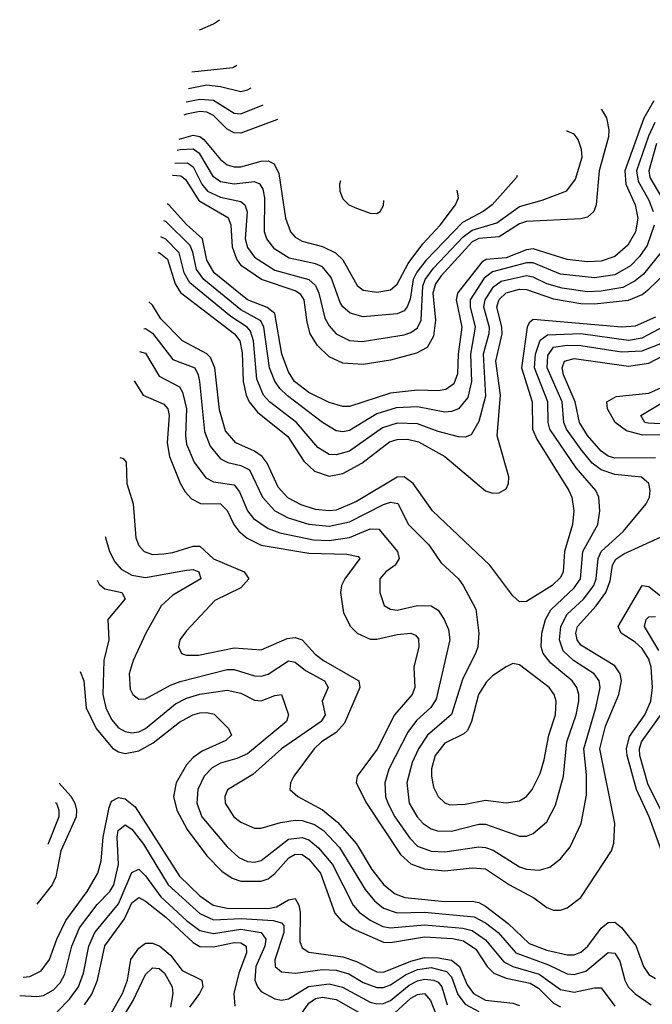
# Model space of a CAD drawing. Header units: inches. Extents: x 1305375 to 1407406, y 744550 to 841633.
# Tile 167 of 256: x 1310760 to 1312620, y 822719 to 825614. Entities that reach past the tile are written whole.
import ezdxf

# ---------------------------------------------------------------- set-up
doc = ezdxf.new("R2010")
doc.units = ezdxf.units.IN
doc.header["$MEASUREMENT"] = 0
doc.layers.add('B3812', color=7, linetype='Continuous')

msp = doc.modelspace()

# ---------------------------------------------------------------- linework, layer by layer
at = {"layer": 'B3812', "color": 5}
for points, elevation in [([(1311288.5, 825583.4), (1311290, 825583.8), (1311330, 825602.2), (1311347.3, 825614.1)], 2520), ([(1311265.6, 825460.3), (1311386.2, 825473.8), (1311398, 825479.9)], 2480), ([(1311256.5, 825411.8), (1311310, 825422.2), (1311350, 825418), (1311410, 825402.9), (1311430, 825407.5), (1311440.7, 825413.4)], 2460), ([(1311249.2, 825372.2), (1311250, 825372.6), (1311290, 825380), (1311330, 825377.2), (1311390, 825338.9), (1311410, 825336.8), (1311475.4, 825363.8)], 2440), ([(1312624.4, 825375.6), (1312595.4, 825324.6), (1312539.3, 825170), (1312542.2, 825130), (1312569.5, 825070), (1312577.8, 825030), (1312571, 824990), (1312548.7, 824951.3), (1312510, 824917.8), (1312470, 824903.6), (1312430, 824901.7), (1312370, 824908.8), (1312270, 824939.8), (1312250, 824937.7), (1312190, 824914), (1312131.2, 824908.8), (1312118.6, 824901.4), (1312047.4, 824810), (1312043.2, 824790), (1312059.9, 824710), (1312049.2, 824630), (1312047.5, 824572.5), (1312036.3, 824543.7), (1312013.2, 824526.8), (1311990, 824522.8), (1311930, 824524.6), (1311850, 824515.8), (1311730, 824476.7), (1311710, 824476.2), (1311670, 824488.7), (1311610, 824517.6), (1311567.7, 824550), (1311550, 824578.9), (1311530.6, 824630.6), (1311509.8, 824750), (1311487.5, 824767.5), (1311429.8, 824789.8), (1311331.8, 824870), (1311310, 824907.2), (1311297.4, 824970), (1311250, 825011.9), (1311198.4, 825070), (1311193.4, 825072.8)], 2280), ([(1312468.4, 825351.4), (1312470.3, 825350.3), (1312485.2, 825325.2), (1312492.7, 825290), (1312491.4, 825270), (1312463.5, 825170), (1312455.4, 825070), (1312448, 825050), (1312430, 825033.5), (1312410, 825028), (1312250, 825020.2), (1312230, 825013.4), (1312170, 824976), (1312110, 824970.6), (1312090, 824961.3), (1311998.8, 824861.2), (1311982.4, 824837.6), (1311975.2, 824810), (1311982.7, 824730), (1311976.3, 824683.7), (1311957.7, 824650), (1311926.9, 824633.1), (1311850, 824613), (1311770, 824600.2), (1311710, 824603.6), (1311670, 824622.9), (1311635.8, 824655.8), (1311614.3, 824690), (1311604.8, 824724.8), (1311596.3, 824790), (1311586.2, 824806.2), (1311570, 824816.3), (1311471, 824850), (1311411.7, 824890), (1311397.9, 824910), (1311385.4, 824945.4), (1311382.1, 825010), (1311374, 825030), (1311290, 825079), (1311250, 825141.2), (1311233.6, 825153.6), (1311210, 825156.1), (1311208.9, 825155.9)], 2320), ([(1311517.6, 825320.3), (1311410, 825280.8), (1311390, 825281.4), (1311370, 825292.6), (1311330, 825332.3), (1311310, 825342), (1311290, 825344.2), (1311250, 825336.5), (1311242, 825333.6)], 2420), ([(1312627.9, 825312.1), (1312608.9, 825271.1), (1312573.6, 825170), (1312578.9, 825138.9), (1312610, 825083.1), (1312622.7, 825050)], 2260), ([(1311215.6, 825191.9), (1311253.1, 825193.1), (1311270, 825181.2), (1311295.8, 825130), (1311312.2, 825110), (1311350, 825092), (1311410, 825079.2), (1311422.1, 825070), (1311429, 825049), (1311423.1, 824970), (1311430, 824944), (1311450, 824915.5), (1311510, 824877.9), (1311610, 824850.3), (1311630, 824832.9), (1311639.6, 824810), (1311656.8, 824736.8), (1311670, 824713.4), (1311690.6, 824690.6), (1311730, 824670.4), (1311767.3, 824667.3), (1311890, 824687.4), (1311910, 824694.2), (1311930, 824708), (1311940.7, 824730), (1311945.4, 824830), (1311951.8, 824850), (1311976.8, 824883.2), (1312064.1, 824975.9), (1312090, 824995.5), (1312163.4, 825016.6), (1312230, 825065), (1312296.6, 825083.4), (1312368.8, 825111.2), (1312394.7, 825145.3), (1312413.5, 825210), (1312412.3, 825232.3), (1312402.2, 825262.2), (1312390, 825277.8), (1312370, 825286.7), (1312368.2, 825286.6)], 2340), ([(1311228.9, 825263.2), (1311270, 825274.3), (1311290, 825270.4), (1311301.6, 825261.6), (1311350, 825202.7), (1311370, 825186.9), (1311390, 825181.2), (1311410, 825181.7), (1311470, 825197.9), (1311490, 825198.8), (1311508.2, 825190), (1311521.4, 825161.4), (1311541.2, 825030), (1311555.9, 824990), (1311570, 824974.6), (1311590, 824962.8), (1311650, 824947.1), (1311688.8, 824928.8), (1311710, 824907.9), (1311752.1, 824832.1), (1311770, 824819), (1311810, 824812.7), (1311850, 824819.2), (1311870, 824835.9), (1311902.4, 824897.6), (1311945.5, 824954.5), (1311996.5, 825010), (1312041, 825070), (1312049.9, 825090), (1312045.9, 825112.8)], 2380), ([(1312222.4, 825156.1), (1312220.8, 825150), (1312149.4, 825070), (1312123, 825050), (1312061.9, 825018.1), (1311954, 824906), (1311928, 824872), (1311917.3, 824850), (1311908.1, 824791.9), (1311899.4, 824770), (1311890, 824757.6), (1311870, 824748.7), (1311770, 824740.5), (1311731.3, 824751.3), (1311710, 824769.6), (1311702.3, 824782.3), (1311675.6, 824855.6), (1311650, 824887), (1311630, 824896), (1311552.7, 824912.7), (1311510, 824939.4), (1311486.7, 824970), (1311480.1, 824990), (1311481, 825090), (1311475.6, 825115.6), (1311467.1, 825130), (1311450, 825136.8), (1311390, 825130.7), (1311350, 825137.2), (1311330, 825151.7), (1311290, 825219.9), (1311270, 825233.7), (1311231.6, 825231.6), (1311222.5, 825229)], 2360), ([(1312632.1, 825250), (1312609.8, 825170), (1312613.1, 825150), (1312648.3, 825090)], 2240), ([(1311702.8, 825140), (1311700.2, 825130), (1311701.4, 825110), (1311710, 825087.2), (1311728.1, 825070), (1311750, 825059.5), (1311790, 825045.5), (1311810, 825043.8), (1311819.7, 825050), (1311830, 825068), (1311830.3, 825082.6)], 2420), ([(1312625.6, 825010), (1312604.8, 824950), (1312582.5, 824917.5), (1312555.7, 824890), (1312510, 824864), (1312450, 824855.1), (1312350, 824866.2), (1312270, 824898.9), (1312250, 824899.4), (1312150, 824872.9), (1312126.2, 824853.8), (1312084.7, 824790), (1312084.1, 824770), (1312099.6, 824710), (1312085.9, 824630), (1312088.9, 824550), (1312077.4, 824502.6), (1312049.9, 824470.1), (1312030, 824461.9), (1312010, 824460.2), (1311930, 824475.9), (1311867.2, 824472.8), (1311810, 824454.6), (1311730, 824406.3), (1311710, 824402.3), (1311690, 824405.3), (1311650, 824429.3), (1311547.5, 824507.5), (1311524.3, 824530), (1311510, 824550.7), (1311494.8, 824590), (1311477.3, 824710), (1311468.7, 824728.7), (1311410, 824761), (1311300.9, 824850), (1311279.6, 824879.6), (1311269.2, 824930), (1311260.7, 824950), (1311190, 825021), (1311184.1, 825022.9)], 2260), ([(1312646.1, 824930), (1312593.9, 824866.1), (1312570, 824845.8), (1312533.1, 824826.9), (1312470, 824815.5), (1312430, 824814.1), (1312355.3, 824824.7), (1312310, 824837.8), (1312270, 824857.4), (1312250, 824860.8), (1312176, 824844), (1312150, 824825.7), (1312127.2, 824790), (1312123.4, 824770), (1312140.1, 824710), (1312139.4, 824690), (1312122.9, 824630), (1312130, 824507), (1312110, 824432.8), (1312087, 824393), (1312070, 824386.6), (1312050, 824387.6), (1311990, 824402.6), (1311930, 824425.9), (1311870, 824427.7), (1311826.6, 824413.4), (1311730, 824345.2), (1311690, 824334), (1311670, 824335.9), (1311636.3, 824356.3), (1311573.8, 824430), (1311494.6, 824490), (1311477, 824510), (1311457.1, 824557.1), (1311447.8, 824670), (1311438.4, 824698.4), (1311428.7, 824710), (1311381, 824741), (1311260.4, 824840.4), (1311243.8, 824870), (1311228.3, 824928.3), (1311190, 824968.3), (1311175.2, 824975.4)], 2240), ([(1311166.6, 824928.8), (1311170, 824929), (1311194.4, 824910), (1311217.4, 824837.4), (1311232.3, 824812.3), (1311391, 824690), (1311407, 824670), (1311414.1, 824634.1), (1311416.5, 824550), (1311425.5, 824510), (1311434.8, 824490), (1311459.5, 824459.5), (1311548.8, 824388.8), (1311595.8, 824315.8), (1311626.8, 824286.8), (1311670, 824271.8), (1311710, 824279.1), (1311766.2, 824310), (1311847.1, 824372.9), (1311870, 824380), (1311900.7, 824380.7), (1311932.4, 824372.4), (1312010.1, 824330), (1312130, 824228.5), (1312150, 824221.5), (1312170, 824222.6), (1312190, 824234.3), (1312197.2, 824250), (1312198.7, 824270), (1312164, 824390), (1312173.6, 824510), (1312159.8, 824610), (1312178.5, 824690), (1312178, 824710), (1312163.2, 824770), (1312170, 824791.6), (1312190, 824811), (1312230, 824821.4), (1312250, 824821), (1312330, 824793.6), (1312410, 824779.5), (1312450, 824778.3), (1312550, 824788.8), (1312590, 824806.4), (1312610, 824821.3), (1312654.9, 824865.1)], 2220), ([(1312630, 824739.4), (1312570, 824712.5), (1312530.2, 824709.8), (1312270, 824732.3), (1312257.6, 824722.4), (1312252.5, 824710), (1312235.2, 824590), (1312267.3, 824490), (1312268.3, 824410), (1312280.4, 824380.4), (1312374.5, 824230), (1312383.3, 824210), (1312389.2, 824170), (1312385.1, 824130), (1312361.5, 824050), (1312357.9, 823990), (1312350, 823973.9), (1312325.7, 823950), (1312250, 823903.2), (1312230, 823902), (1312210, 823919.6), (1312142.2, 824010), (1311973.7, 824170), (1311917, 824250), (1311890, 824269.7), (1311870, 824268.7), (1311750, 824197.4), (1311690, 824171.9), (1311669.4, 824169.4), (1311630, 824174), (1311587.6, 824187.6), (1311548.1, 824208.1), (1311519.4, 824239.4), (1311487.2, 824310), (1311472.7, 824330), (1311450, 824345.2), (1311395.7, 824370), (1311365.1, 824405.1), (1311346.9, 824466.9), (1311333.9, 824590), (1311320.5, 824620.5), (1311310, 824631.6), (1311238.2, 824670), (1311174.4, 824734.4), (1311150, 824774.2), (1311139.6, 824784)], 2180), ([(1311124.9, 824705.1), (1311130, 824705.9), (1311150, 824691.9), (1311210, 824615), (1311274.4, 824590), (1311285.1, 824570), (1311288.7, 824550), (1311303, 824403), (1311319.5, 824359.5), (1311350, 824322.4), (1311371.6, 824311.6), (1311410, 824303.3), (1311435.6, 824290), (1311473.5, 824210), (1311510.1, 824170), (1311549.5, 824149.5), (1311610, 824131), (1311670, 824124.5), (1311730, 824137), (1311830, 824188.8), (1311850, 824195.2), (1311871.7, 824191.7), (1311903.3, 824130), (1311963.4, 824070), (1311998, 824018), (1312050, 823970.1), (1312063.6, 823950), (1312100.8, 823880.8), (1312110.1, 823810), (1312107, 823770), (1312100.5, 823750), (1312062.9, 823677.1), (1312029.4, 823570.6), (1311958.9, 823510), (1311932.3, 823470), (1311913.6, 823430), (1311898.2, 823370), (1311905.6, 823310), (1311928.2, 823270), (1311946.8, 823250), (1311970, 823234.7), (1311988.8, 823228.8), (1312030, 823227.4), (1312110, 823248), (1312130, 823248.3), (1312230, 823213.2), (1312250, 823213.5), (1312270, 823220.7), (1312310, 823255.2), (1312335.9, 823304.1), (1312358.9, 823390), (1312368.6, 823490), (1312396.6, 823570), (1312404.3, 823610), (1312404.5, 823630), (1312398.4, 823650), (1312384.4, 823670), (1312321.5, 823721.5), (1312299, 823750), (1312293.4, 823770), (1312295.1, 823810), (1312306.4, 823850), (1312321.5, 823878.5), (1312390, 823943), (1312408.6, 823970), (1312415.8, 824050), (1312459.7, 824130), (1312465.7, 824170), (1312462.5, 824210), (1312454.1, 824230), (1312396.5, 824296.5), (1312319.1, 824410), (1312314.3, 824430), (1312313, 824490), (1312273.5, 824590), (1312276.6, 824630), (1312290, 824671.3), (1312312.4, 824687.6), (1312410, 824691.5), (1312550, 824671.3), (1312590, 824678.2), (1312690, 824731)], 2160), ([(1311112.5, 824638.3), (1311130, 824633.4), (1311170, 824566.2), (1311230, 824534.5), (1311238.8, 824518.8), (1311250.5, 824470), (1311246.9, 824390), (1311250, 824365.8), (1311272.8, 824312.8), (1311307.1, 824267.1), (1311330, 824255.4), (1311390, 824245.9), (1311405.8, 824225.8), (1311429.7, 824170), (1311447.5, 824147.5), (1311490, 824117.6), (1311524.6, 824104.6), (1311624.2, 824084.2), (1311670, 824082.2), (1311730, 824091), (1311790, 824116.9), (1311816, 824116), (1311870.7, 824050), (1311876, 824030), (1311864.4, 824010), (1311836.8, 823990), (1311818.7, 823970), (1311819.1, 823930), (1311831.5, 823891.5), (1311850, 823880.5), (1311870, 823877.2), (1311930, 823891.6), (1311970, 823890.6), (1311990, 823877.5), (1312008.5, 823850), (1312020.4, 823820.4), (1312024.4, 823790), (1311984.1, 823615.9), (1311968.9, 823591.1), (1311926.9, 823553.1), (1311901.2, 823518.8), (1311845.1, 823410), (1311833.9, 823370), (1311836, 823330), (1311842.5, 823310), (1311863.2, 823270), (1311906.9, 823206.9), (1311930, 823184.1), (1311970, 823168.9), (1312010, 823166.6), (1312110, 823181.3), (1312130, 823180.2), (1312151.8, 823171.8), (1312230, 823123.2), (1312250, 823116.1), (1312287.4, 823112.6), (1312318.5, 823121.5), (1312350, 823146.8), (1312378.4, 823181.6), (1312410.9, 823250), (1312426.7, 823333.3), (1312426.2, 823393.8), (1312418.4, 823470), (1312454.6, 823590), (1312466.7, 823650), (1312463.8, 823670), (1312449, 823690), (1312388.7, 823730), (1312357.9, 823757.9), (1312346.8, 823790), (1312351.4, 823830), (1312370, 823866.1), (1312417.8, 823910), (1312448, 823950), (1312455.5, 823970), (1312461, 824030), (1312469.4, 824050), (1312535.9, 824110), (1312602, 824190), (1312611.9, 824210), (1312614.2, 824230), (1312610.3, 824250.3), (1312588.8, 824268.8), (1312510, 824277.1), (1312470, 824289.9), (1312443.6, 824310), (1312410, 824351.3), (1312368.2, 824410), (1312360.3, 824430), (1312354.7, 824490), (1312311.3, 824590), (1312313, 824627), (1312330, 824650.7), (1312370, 824657.4), (1312410, 824655.6), (1312530, 824636.9), (1312590, 824639.9), (1312650, 824664.3)], 2140), ([(1312630, 824325.9), (1312510, 824324.7), (1312490, 824331), (1312470, 824345.3), (1312430, 824391.7), (1312406.3, 824430), (1312392.9, 824490), (1312359.5, 824570), (1312355.2, 824590), (1312361.5, 824610), (1312390, 824617.9), (1312550, 824595), (1312610, 824604.4), (1312732, 824668)], 2120), ([(1312750, 824394), (1312592, 824392), (1312544.7, 824404.7), (1312511.3, 824430), (1312488.7, 824470), (1312486.7, 824490), (1312513.7, 824506.3), (1312610, 824516), (1312730.8, 824570)], 2080), ([(1311096.3, 824551.8), (1311123.3, 824510), (1311183.5, 824483.5), (1311195.7, 824470), (1311199.2, 824450), (1311193.7, 824370), (1311200.2, 824330), (1311231.6, 824251.6), (1311245.9, 824225.9), (1311264.8, 824204.8), (1311291.7, 824191.7), (1311350, 824190), (1311370, 824171.2), (1311389.2, 824129.2), (1311404.2, 824110), (1311429.1, 824089.1), (1311470, 824068.5), (1311610, 824045), (1311722, 824042), (1311755.6, 824035.6), (1311760.2, 824030), (1311715.5, 823970), (1311706, 823950), (1311702.8, 823930), (1311711.9, 823870), (1311732.2, 823830), (1311752.1, 823810), (1311790, 823792.4), (1311810, 823792.2), (1311870, 823806.4), (1311910, 823810.1), (1311923.8, 823803.8), (1311932.9, 823792.9), (1311933.7, 823770), (1311919.2, 823710), (1311921.7, 823650), (1311914.2, 823630), (1311861.9, 823570), (1311810.9, 823469.1), (1311752.5, 823390), (1311749.1, 823370), (1311779.9, 823310), (1311879.4, 823159.4), (1311910, 823131.3), (1311950, 823116.6), (1312010, 823111.1), (1312090, 823120.2), (1312130, 823116.8), (1312200.1, 823070), (1312271.3, 823031.3), (1312310, 823003), (1312330, 822995.7), (1312350, 822995.7), (1312370, 823001.9), (1312410, 823032.9), (1312500.2, 823170), (1312507.3, 823192.7), (1312509.9, 823250.1), (1312466, 823470), (1312483, 823537), (1312522.2, 823630), (1312529.7, 823670), (1312525.6, 823690), (1312510, 823713.7), (1312410, 823774.5), (1312399.4, 823790), (1312395.4, 823810), (1312400.5, 823830), (1312455, 823890), (1312483.9, 823930), (1312496.1, 823963.9), (1312503.1, 824010), (1312512.8, 824027.2), (1312536.3, 824043.7), (1312646.5, 824093.5)], 2120), ([(1312779, 824419), (1312607.8, 824427.8), (1312598.2, 824430), (1312586.6, 824450), (1312670, 824499.8)], 2060), ([(1311054.4, 824326.7), (1311063.9, 824323.9), (1311072.9, 824312.9), (1311074.7, 824250), (1311093.3, 824190), (1311101.4, 824090), (1311110, 824068.3), (1311126, 824050), (1311150, 824041.3), (1311183.2, 824043.2), (1311210, 824046.8), (1311270, 824065.8), (1311290, 824065.7), (1311330, 824028.9), (1311419.8, 823990), (1311434.1, 823970), (1311410, 823943.4), (1311333.7, 823906.3), (1311250, 823817), (1311231, 823790), (1311226.7, 823770), (1311235.8, 823750), (1311250, 823745), (1311285.2, 823745.2), (1311390, 823767.1), (1311470, 823761), (1311546, 823794), (1311570, 823797.7), (1311590.3, 823790.3), (1311628.5, 823748.5), (1311652.9, 823730), (1311757, 823670), (1311759.7, 823650), (1311715.1, 823544.9), (1311690, 823518.3), (1311647.2, 823490), (1311625.9, 823470), (1311566.2, 823390), (1311555.9, 823370), (1311554, 823350), (1311577.4, 823330), (1311650, 823290.4), (1311694.6, 823254.6), (1311750, 823190.4), (1311795.1, 823115.1), (1311830.4, 823070), (1311863.8, 823043.8), (1311892.6, 823032.6), (1312010, 823021.4), (1312090, 823021.7), (1312110, 823017.8), (1312130, 823007.7), (1312196.6, 822956.6), (1312257.8, 822897.8), (1312310, 822877.8), (1312370, 822863.7), (1312390, 822864.2), (1312410, 822871.5), (1312430.5, 822889.5), (1312470, 822942.7), (1312490, 822959.3), (1312510, 822960.3), (1312530, 822944), (1312571.7, 822891.7), (1312594.5, 822830), (1312610, 822806.5), (1312630, 822794.5)], 2080), ([(1311011.1, 824094.4), (1311023.7, 824050), (1311039.4, 824019.4), (1311058.4, 823998.4), (1311090, 823980.9), (1311130, 823973.4), (1311250, 823995.4), (1311270, 823996.8), (1311286.9, 823990), (1311292.4, 823970), (1311210, 823922), (1311176.1, 823890), (1311130.6, 823810), (1311093.2, 823730), (1311081.3, 823690), (1311085, 823645), (1311092.2, 823630), (1311110, 823616.3), (1311130, 823617.4), (1311203.1, 823656.9), (1311232.1, 823667.9), (1311370, 823702.8), (1311390, 823703.2), (1311450, 823684.7), (1311470, 823683.2), (1311490, 823689.4), (1311550, 823728.9), (1311570, 823724.3), (1311600.6, 823700.6), (1311656.6, 823670), (1311666.6, 823650), (1311648.8, 823610), (1311658.4, 823570), (1311646.7, 823550), (1311530, 823470.3), (1311445.2, 823394.8), (1311370.7, 823349.3), (1311363.1, 823330), (1311363.8, 823310), (1311389.5, 823270), (1311410, 823254.1), (1311450, 823236.6), (1311470, 823236.4), (1311526.6, 823253.4), (1311570, 823259.8), (1311590, 823258.7), (1311627.1, 823247.1), (1311652.9, 823230), (1311700.2, 823180.2), (1311775.8, 823055.8), (1311803.1, 823023.1), (1311830, 823000.9), (1311870, 822988), (1311950, 822989.8), (1312096, 822976), (1312130, 822958), (1312166.5, 822930), (1312218.8, 822870), (1312314.8, 822834.8), (1312370, 822808.5), (1312390, 822806.4), (1312424.4, 822815.6), (1312490, 822870.6), (1312510, 822868.8), (1312525, 822845), (1312539.7, 822790), (1312549.6, 822769.6), (1312569.6, 822749.6), (1312617.3, 822717.3)], 2060), ([(1310987.2, 823966), (1310993.7, 823953.7), (1311010, 823940.5), (1311060.3, 823930), (1311070, 823910.6), (1311018.9, 823850), (1311021.5, 823790), (1311007.4, 823730), (1311004.7, 823630), (1311013.3, 823590), (1311030, 823555.9), (1311050, 823532.1), (1311070, 823520.5), (1311090, 823516.9), (1311110, 823520.1), (1311130, 823529.7), (1311217.8, 823602.2), (1311250, 823619.1), (1311290, 823630.8), (1311370, 823642.7), (1311410, 823633.4), (1311450, 823612.9), (1311470, 823611.4), (1311510, 823627.1), (1311530.1, 823630.1), (1311550.6, 823570), (1311544.2, 823550), (1311430, 823455.2), (1311398.8, 823441.2), (1311350, 823428), (1311325.6, 823414.4), (1311302.4, 823390), (1311284.1, 823350), (1311280.6, 823310), (1311295.8, 823270), (1311370, 823181.7), (1311404.5, 823150), (1311430, 823138.1), (1311450, 823136.2), (1311470, 823141.2), (1311550, 823204.1), (1311590, 823209.1), (1311610, 823201.9), (1311638.6, 823178.6), (1311679.2, 823130), (1311740.8, 823010), (1311757.8, 822990), (1311790, 822965.6), (1311827.8, 822947.8), (1311850, 822943.5), (1311950, 822952.4), (1312062.7, 822942.7), (1312090, 822935.5), (1312130, 822908.6), (1312183.2, 822843.2), (1312209.9, 822829.9), (1312287.5, 822807.5), (1312350, 822762.6), (1312390, 822754.7), (1312450, 822767.2), (1312470, 822766.9), (1312510, 822712.8)], 2040), ([(1312674.6, 823094.6), (1312610.8, 823270), (1312573.4, 823350), (1312546.4, 823450), (1312544.1, 823470), (1312553.4, 823506.6), (1312597.9, 823570), (1312615.8, 823610), (1312621.2, 823650), (1312617.3, 823710), (1312610, 823733.5), (1312590, 823765.2), (1312570, 823783.4), (1312528.3, 823810), (1312519.6, 823830), (1312589.9, 823950), (1312610, 823947.3), (1312650, 823915.1)], 2080), ([(1312639.2, 823759.2), (1312596.9, 823830), (1312602.1, 823850), (1312610, 823857.9), (1312630, 823859.1)], 2060), ([(1310937.1, 823697.1), (1310948.3, 823670), (1310955.3, 823590), (1310984.3, 823530), (1311032.3, 823472.3), (1311050, 823461.1), (1311070, 823456.3), (1311110, 823464.1), (1311152.2, 823487.8), (1311230, 823548.6), (1311268.5, 823570), (1311290, 823575.8), (1311310, 823577), (1311331.9, 823571.9), (1311373.8, 823530), (1311382.9, 823510), (1311366, 823494), (1311296.8, 823463.2), (1311270, 823444.3), (1311250, 823423.2), (1311219.7, 823370), (1311212.1, 823330), (1311222.1, 823290), (1311252.5, 823232.5), (1311310, 823155.7), (1311354.2, 823110), (1311384.7, 823090), (1311410, 823081.2), (1311470, 823080.7), (1311490, 823087.7), (1311510, 823103.5), (1311550.8, 823149.2), (1311570, 823160.1), (1311590, 823159), (1311610, 823145.9), (1311644, 823104), (1311686.8, 822986.8), (1311705.2, 822965.2), (1311740.8, 822940.8), (1311830, 822901.2), (1311850, 822899.9), (1311950, 822917.2), (1312032.2, 822912.2), (1312065.4, 822905.4), (1312101.2, 822881.2), (1312134.5, 822830), (1312153.9, 822810), (1312190, 822795.9), (1312261, 822781), (1312285.7, 822765.7), (1312330, 822722.4), (1312350, 822711.5)], 2020), ([(1312644.9, 823290), (1312606.8, 823366.8), (1312583.4, 823450), (1312582.4, 823470), (1312588, 823490), (1312645.7, 823570)], 2060), ([(1310876, 823368.8), (1310910.4, 823330.4), (1310922.3, 823310), (1310927, 823290), (1310925.4, 823270), (1310880.6, 823170), (1310866.2, 823093.8), (1310855.4, 823070), (1310809.8, 823013.3)], 2020), ([(1310769.7, 822798.3), (1310790, 822800.1), (1310822.9, 822817.1), (1310847.2, 822850), (1310868.5, 822910), (1310895.3, 822964.7), (1310957.7, 823050), (1310990, 823104.3), (1310999.5, 823140.5), (1311005.4, 823210), (1311023, 823297), (1311030, 823315.8), (1311050, 823326.8), (1311070, 823322.6), (1311099.4, 823299.4), (1311230, 823095.8), (1311290, 823037.2), (1311328.8, 823010), (1311370, 823001.3), (1311490, 823000.7), (1311514.6, 823005.4), (1311550, 823025.9), (1311570, 823029.5), (1311580.7, 823010), (1311584.7, 822990), (1311583.2, 822903.2), (1311590, 822885.1), (1311610, 822871.8), (1311710, 822858), (1311750, 822844.8), (1311810, 822814.2), (1311830, 822812.8), (1311910, 822845.3), (1311950, 822855.9), (1311990, 822855.7), (1312030, 822848.3), (1312053.4, 822830), (1312076, 822776), (1312094.7, 822750), (1312130, 822730.9), (1312210, 822721.7), (1312230, 822714.7)], 1980), ([(1310865.5, 823312.5), (1310867.6, 823310), (1310874.6, 823290), (1310874.5, 823270), (1310842.4, 823188.6)], 2040), ([(1310759.7, 822744.7), (1310810, 822741.1), (1310830, 822744.8), (1310858.7, 822761.3), (1310878.4, 822781.6), (1310892.8, 822807.2), (1310913.3, 822890), (1310936.1, 822943.9), (1310987.5, 823012.5), (1311024.8, 823050), (1311036.6, 823070), (1311050.2, 823130), (1311046.4, 823210), (1311049.3, 823230), (1311070, 823246.3), (1311090, 823233.2), (1311124.3, 823190), (1311196, 823070), (1311290, 822985.9), (1311330, 822967.4), (1311411.1, 822971.1), (1311505.3, 822965.3), (1311530, 822958.2), (1311536.1, 822950), (1311536.7, 822930), (1311509.8, 822849.8), (1311510.7, 822830), (1311530, 822813.8), (1311570.4, 822810.4), (1311650, 822820.7), (1311690, 822818.8), (1311727.8, 822807.8), (1311770, 822782.6), (1311810, 822767.7), (1311830, 822768.2), (1311850, 822775.6), (1311894.4, 822805.6), (1311930, 822821.1), (1311970, 822826.9), (1312015.3, 822815.3), (1312030, 822799.7), (1312047.9, 822747.9), (1312070, 822718.9), (1312110, 822697.6)], 1960), ([(1310870, 822696.9), (1310906.2, 822733.8), (1310932.8, 822770), (1310947, 822810), (1310963.4, 822890), (1310981.1, 822930), (1311050, 823014), (1311090, 823106.7), (1311110, 823115.8), (1311130, 823096), (1311175, 823035), (1311250, 822964.6), (1311290, 822935.3), (1311330, 822927.1), (1311410, 822939.9), (1311470.1, 822930), (1311484.1, 822910), (1311480.2, 822890), (1311454.4, 822830), (1311451.5, 822790), (1311458.9, 822770), (1311470, 822756.4), (1311510, 822734.9), (1311530, 822730.5), (1311550, 822735.1), (1311608.8, 822771.2), (1311670, 822779.1), (1311708.9, 822768.9), (1311790, 822724.9), (1311810, 822719.7), (1311830, 822721.1), (1311850, 822730), (1311905.3, 822774.7), (1311930, 822788), (1311950, 822792.6), (1311978, 822790), (1311990, 822783.9), (1312000.9, 822770), (1312016.9, 822716.9)], 1940), ([(1310950, 822717), (1310971.9, 822748.1), (1310988.6, 822790), (1311009.7, 822890.3), (1311068.2, 822970), (1311090, 823016.8), (1311110, 823033.1), (1311130, 823022.2), (1311190, 822974.5), (1311270, 822900.8), (1311290, 822889.1), (1311330, 822887.9), (1311390, 822900.7), (1311410, 822899.8), (1311426.1, 822890), (1311427.2, 822870), (1311404, 822810), (1311389.5, 822750), (1311392.9, 822712.9)], 1920), ([(1311030, 822693.3), (1311062.3, 822750), (1311076.6, 822790), (1311086.8, 822850), (1311110, 822884), (1311130, 822898.6), (1311150, 822898), (1311171.7, 822890), (1311203.4, 822863.4), (1311237.7, 822817.7), (1311295.3, 822790), (1311298.1, 822770), (1311288.9, 822750), (1311259.1, 822710)], 1880), ([(1311061.7, 822678.3), (1311093, 822730), (1311130, 822806.1), (1311150, 822825.7), (1311170, 822824.2), (1311185.4, 822810), (1311208.3, 822770), (1311210.6, 822750), (1311202.8, 822710)], 1860), ([(1311850, 822682), (1311910, 822736.3), (1311930, 822747.9), (1311950, 822750.5), (1311968.3, 822730), (1311985.6, 822685.6)], 1920), ([(1311570, 822663.7), (1311610, 822722.1), (1311630, 822735.3), (1311650, 822739.7), (1311690, 822733), (1311790, 822676.2)], 1920)]:
    msp.add_lwpolyline(points, dxfattribs=dict(at, elevation=elevation))
at = {"layer": 'B3812', "color": 5, "elevation": 2180}
msp.add_lwpolyline([(1312210, 823720.7), (1312190, 823711.4), (1312150, 823684.3), (1312132.9, 823667.1), (1312109.4, 823630), (1312088.7, 823550), (1312076.3, 823523.7), (1312066, 823514), (1312010, 823486.6), (1311981.5, 823450), (1311970.9, 823410.9), (1311970.5, 823390), (1311976.9, 823356.9), (1311990, 823330.2), (1312010, 823310.8), (1312025.1, 823305.1), (1312070, 823307.1), (1312130, 823319.2), (1312190, 823311), (1312230, 823316.9), (1312250, 823330.1), (1312266.4, 823350), (1312290, 823396.9), (1312302.4, 823437.6), (1312315.6, 823510), (1312335.7, 823570), (1312337.3, 823610), (1312331.1, 823630), (1312317, 823650), (1312230, 823717)], close=True, dxfattribs=at)

doc.saveas('drawing.dxf')
